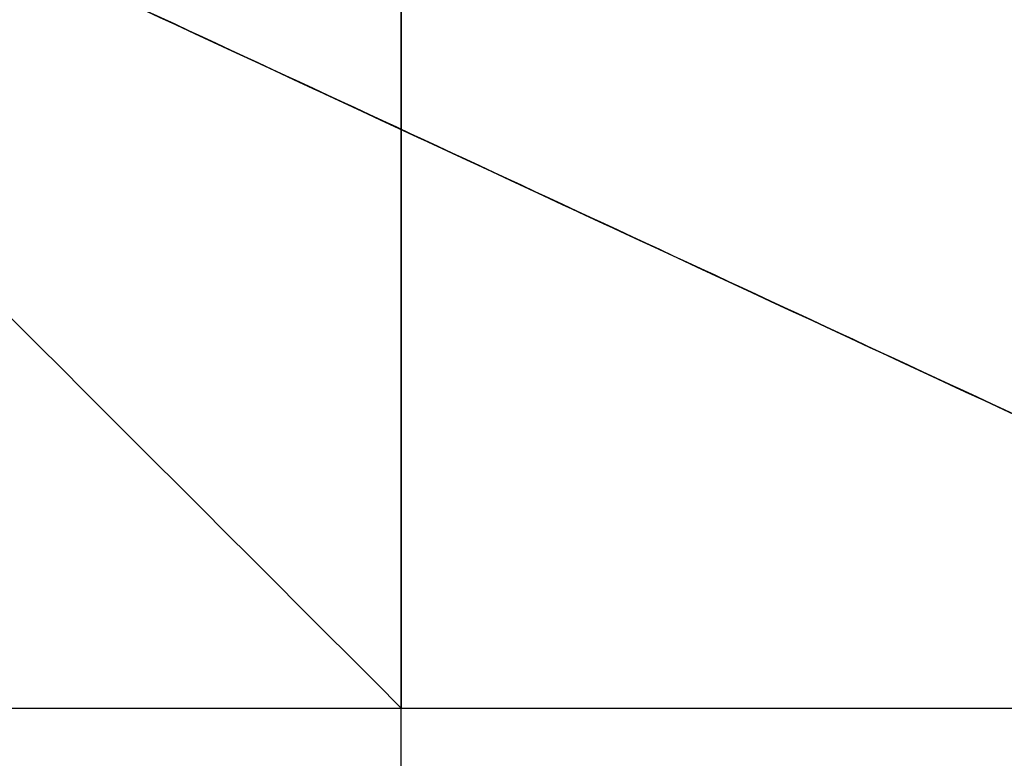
# Model space of a CAD drawing. Header units: millimetres. Extents: x -5.2 to 52, y -94.6 to -40.1.
# Tile 178 of 256: x 1.4095 to 1.48, y -45.3518 to -45.2989. Entities that reach past the tile are written whole.
import ezdxf

# ---------------------------------------------------------------- set-up
doc = ezdxf.new("R2010")
doc.units = ezdxf.units.MM
doc.header["$MEASUREMENT"] = 0
for name, color, linetype, true_color in [('METALLO', 7, 'Continuous', 0x000000), ('PLASTICA', 7, 'Continuous', 0x000000), ('RUOTE', 7, 'Continuous', 0x000000)]:
    doc.layers.add(name, color=color, linetype=linetype, true_color=true_color)

msp = doc.modelspace()

# ---------------------------------------------------------------- linework, layer by layer
at = {"layer": 'METALLO'}
for points, weights, degree, knots in [([(1.443884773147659, -41.92393597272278, -58.11557171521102), (1.442172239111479, -41.92761863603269, -57.90585833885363), (1.412059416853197, -41.9923737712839, -57.60031997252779), (1.296032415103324, -42.2418802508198, -57.31453515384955), (1.222117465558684, -42.400828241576, -57.25981060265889), (1.18937005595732, -42.47124884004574, -57.26046359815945), (1.102223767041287, -42.6586497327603, -57.26093467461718), (0.9123568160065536, -43.06694292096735, -57.42924684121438), (0.7858178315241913, -43.33905455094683, -57.79358472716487), (0.7384933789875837, -43.44082187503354, -58.02671596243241), (0.4197369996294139, -44.12628112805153, -59.61023523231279), (0.1024624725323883, -44.80855378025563, -61.19553838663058), (-0.2129192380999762, -45.48675608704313, -62.78288241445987)], [0.8535533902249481, 0.8535533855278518, 0.853553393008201, 0.853553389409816, 0.8535533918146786, 0.8535533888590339, 0.8535533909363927, 0.8535533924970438, 0.8535533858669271, 0.8535533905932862, 0.8535533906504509, 0.853553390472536, 0.8535533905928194], 3, [0.01481230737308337, 0.01481230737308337, 0.01481230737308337, 0.01481230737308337, 0.6116930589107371, 0.8632503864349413, 1.056131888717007, 1.056131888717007, 1.056131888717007, 1.619785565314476, 2.360381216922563, 2.360381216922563, 2.360381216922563, 7.624279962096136, 7.624279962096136, 7.624279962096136, 7.624279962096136]), ([(1.520386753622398, -41.92711937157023, -58.11510959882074), (1.515695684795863, -41.93720712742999, -57.23120783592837), (1.253472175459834, -42.50109711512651, -57.23120583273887), (0.9490031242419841, -43.15583264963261, -57.23120350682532), (0.7914525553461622, -43.49463212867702, -58.01412593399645), (0.2957603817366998, -44.56057718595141, -60.47738914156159), (-0.1599733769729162, -45.54059497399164, -62.77039484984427)], [0.992712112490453, 0.7107972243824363, 1, 0.7071067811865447, 0.7588245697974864, 0.9856350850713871, 0.9991443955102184], 2, [0.01330697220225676, 0.01330697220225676, 0.01330697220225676, 1.192472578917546, 1.192472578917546, 2.386685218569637, 2.386685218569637, 7.623954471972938, 7.623954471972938, 7.623954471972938]), ([(1.80272121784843, -42.05837470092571, -58.11507932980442), (1.798031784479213, -42.06845893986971, -57.23117427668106), (1.535807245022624, -42.63235114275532, -57.23117427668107), (1.231337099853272, -43.28708902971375, -57.23117427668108), (1.073784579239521, -43.62589270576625, -58.01410085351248), (0.5780862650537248, -44.69185096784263, -60.47737711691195), (0.122346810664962, -45.67188100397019, -62.77039493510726)], [0.9927122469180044, 0.7107971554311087, 1, 0.7071067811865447, 0.7588245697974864, 0.9856350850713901, 0.9991443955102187], 2, [18.43396398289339, 18.43396398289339, 18.43396398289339, 19.82986823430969, 19.82986823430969, 21.2435849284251, 21.2435849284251, 27.44349835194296, 27.44349835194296, 27.44349835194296]), ([(2.08502697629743, -42.1896917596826, -58.11510959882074), (2.080335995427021, -42.19977932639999, -57.23120783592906), (1.818112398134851, -42.76366950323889, -57.23120583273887), (1.513643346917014, -43.41840503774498, -57.2312035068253), (1.356092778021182, -43.75720451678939, -58.01412593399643), (0.8604006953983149, -44.82314937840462, -60.4773886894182), (0.4046668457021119, -45.80316736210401, -62.77039484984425)], [0.9927122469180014, 0.7107971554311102, 1, 0.7071067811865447, 0.7588245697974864, 0.985635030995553, 0.9991443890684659], 2, [0.01330697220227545, 0.01330697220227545, 0.01330697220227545, 1.192473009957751, 1.192473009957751, 2.38668580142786, 2.38668580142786, 7.623954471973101, 7.623954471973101, 7.623954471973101]), ([(2.136759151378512, -42.24614057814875, -58.11557171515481), (2.135046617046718, -42.24982324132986, -57.90585833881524), (2.104933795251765, -42.3145783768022, -57.60031997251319), (1.988906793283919, -42.56408485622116, -57.31453515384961), (1.914991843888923, -42.72303284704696, -57.25981060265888), (1.882244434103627, -42.79345344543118, -57.26046359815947), (1.795098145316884, -42.98085433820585, -57.26093467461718), (1.605231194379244, -43.3891475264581, -57.42924684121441), (1.478692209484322, -43.66125915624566, -57.79358472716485), (1.431367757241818, -43.76302648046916, -58.02671596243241), (1.11261137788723, -44.44848573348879, -59.61023523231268), (0.7953368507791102, -45.13075838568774, -61.19553838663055), (0.479955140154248, -45.80896069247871, -62.78288241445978)], [0.853553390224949, 0.8535533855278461, 0.8535533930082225, 0.8535533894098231, 0.8535533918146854, 0.8535533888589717, 0.8535533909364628, 0.8535533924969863, 0.8535533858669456, 0.8535533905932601, 0.8535533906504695, 0.8535533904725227, 0.8535533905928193], 3, [0.01481230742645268, 0.01481230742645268, 0.01481230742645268, 0.01481230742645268, 0.6116930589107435, 0.8632503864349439, 1.056131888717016, 1.056131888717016, 1.056131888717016, 1.61978556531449, 2.360381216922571, 2.360381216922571, 2.360381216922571, 7.624279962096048, 7.624279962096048, 7.624279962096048, 7.624279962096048])]:
    msp.add_rational_spline(points, weights, degree=degree, knots=knots, dxfattribs=at)
msp.add_open_spline([(2.133525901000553, -42.32255460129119, -58.11651985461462), (2.132096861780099, -42.32562762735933, -57.91880315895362), (2.111402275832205, -42.37012962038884, -57.71554206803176), (2.063018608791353, -42.47417469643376, -57.5525671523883), (2.042630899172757, -42.51801678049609, -57.48389345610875), (2.01732678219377, -42.57243119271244, -57.42237287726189), (1.986472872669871, -42.63877997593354, -57.38143919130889), (1.962815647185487, -42.68965288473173, -57.35005330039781), (1.935895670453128, -42.74754207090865, -57.33077054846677), (1.908806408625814, -42.80579529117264, -57.33111448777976), (1.828969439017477, -42.97747810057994, -57.33132914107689), (1.752056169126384, -43.14287373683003, -57.39880214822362), (1.685754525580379, -43.28544994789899, -57.50202514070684), (1.598639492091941, -43.47278363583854, -57.63765186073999), (1.529844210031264, -43.62072221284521, -57.83499681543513), (1.484837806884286, -43.71750477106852, -58.05712307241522), (1.166093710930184, -44.40293766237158, -59.64059247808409), (0.8488485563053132, -45.0851472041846, -61.22575990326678), (0.5334837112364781, -45.76331329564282, -62.81303085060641)], degree=3, knots=[0.01470270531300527, 0.01470270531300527, 0.01470270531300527, 0.01470270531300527, 0.6116930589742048, 0.6116930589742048, 0.6116930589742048, 0.8632503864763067, 0.8632503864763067, 0.8632503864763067, 1.056131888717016, 1.056131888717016, 1.056131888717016, 1.619785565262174, 1.619785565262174, 1.619785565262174, 2.360381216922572, 2.360381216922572, 2.360381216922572, 7.624279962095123, 7.624279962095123, 7.624279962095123, 7.624279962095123], dxfattribs=at)
at = {"layer": 'PLASTICA'}
for p, q in [((1.436819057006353, -45.3481777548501, -18.6), (1.550379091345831, -45.3481777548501, -18.60000000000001)), ((1.436819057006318, -46.92136246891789, -18.60000000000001), (1.436819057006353, -45.3481777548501, -18.6)), ((1.436819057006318, -45.34817775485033, -22.60000000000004), (1.550379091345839, -45.34817775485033, -22.59999999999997)), ((1.436819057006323, -46.92136246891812, -22.60000000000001), (1.436819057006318, -45.34817775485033, -22.60000000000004)), ((1.436819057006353, -45.3481777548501, -33.60000000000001), (1.550379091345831, -45.3481777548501, -33.60000000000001)), ((1.436819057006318, -46.92136246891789, -33.60000000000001), (1.436819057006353, -45.3481777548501, -33.60000000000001)), ((1.436819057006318, -45.34817775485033, -37.60000000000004), (1.550379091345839, -45.34817775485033, -37.59999999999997)), ((1.436819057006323, -46.92136246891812, -37.60000000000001), (1.436819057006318, -45.34817775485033, -37.60000000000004)), ((1.436819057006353, -45.3481777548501, -48.6), (1.550379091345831, -45.3481777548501, -48.60000000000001)), ((1.436819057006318, -46.92136246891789, -48.60000000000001), (1.436819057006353, -45.3481777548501, -48.6)), ((1.436819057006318, -45.34817775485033, -52.60000000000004), (1.550379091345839, -45.34817775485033, -52.59999999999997)), ((1.436819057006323, -46.92136246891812, -52.60000000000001), (1.436819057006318, -45.34817775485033, -52.60000000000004))]:
    msp.add_line(p, q, dxfattribs=at)
at = {"layer": 'PLASTICA', "extrusion": (0.5039115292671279, -0.503911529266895, 0.701531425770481)}
for centre, start, end in [((-31.05001950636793, -36.53439486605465, 10.45686162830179), 54.93041479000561, 125.0695852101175), ((-31.05001950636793, -47.22397264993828, -0.06610975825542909), 54.93041479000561, 125.0695852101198), ((-31.05001950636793, -57.91355043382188, -10.58908114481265), 54.93041479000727, 125.0695852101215)]:
    msp.add_arc(centre, 0.1000000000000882, start, end, dxfattribs=at)
at = {"layer": 'PLASTICA', "extrusion": (0, 0.7071067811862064, 0.7071067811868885)}
for centre, radius, start, end in [((-1.43681905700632, 16.15610142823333, -47.97590658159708), 0.1000000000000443, 270.0000000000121, 359.9999999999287), ((-1.43681905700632, 5.549499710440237, -58.58250829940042), 0.1000000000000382, 270.0000000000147, 359.9999999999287), ((-1.43681905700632, -5.057102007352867, -69.18911001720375), 0.1000000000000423, 270.000000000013, 359.9999999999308)]:
    msp.add_arc(centre, radius, start, end, dxfattribs=at)
at = {"layer": 'PLASTICA', "extrusion": (0.7071067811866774, 0.7071067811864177, 0)}
for centre, start in [((-33.08198850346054, -18.7, -31.0500195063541), 2.646221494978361e-11), ((-33.08198850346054, -33.7, -31.0500195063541), 2.442665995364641e-11), ((-33.08198850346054, -48.7, -31.0500195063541), 2.442665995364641e-11)]:
    msp.add_arc(centre, 0.0999999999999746, start, 89.9999999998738, dxfattribs=at)
at = {"layer": 'PLASTICA'}
for points, weights in [([(1.336819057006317, -45.34817775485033, -18.69999999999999), (1.336819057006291, -45.24817775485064, -18.6999999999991), (1.436819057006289, -45.24817775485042, -18.7)], [1, 0.7071067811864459, 1]), ([(1.436819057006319, -45.24817775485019, -22.49999999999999), (1.336819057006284, -45.24817775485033, -22.4999999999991), (1.336819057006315, -45.34817775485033, -22.50000000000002)], [1, 0.7071067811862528, 1]), ([(1.336819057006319, -45.34817775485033, -20.60999999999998), (1.336819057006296, -45.24817775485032, -20.60999999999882), (1.436819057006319, -45.24817775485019, -20.60999999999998)], [1, 0.7071067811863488, 1]), ([(1.336819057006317, -45.34817775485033, -33.69999999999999), (1.336819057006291, -45.24817775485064, -33.69999999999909), (1.436819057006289, -45.24817775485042, -33.7)], [1, 0.7071067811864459, 1]), ([(1.436819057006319, -45.24817775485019, -37.49999999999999), (1.336819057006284, -45.24817775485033, -37.4999999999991), (1.336819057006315, -45.34817775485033, -37.50000000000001)], [1, 0.7071067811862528, 1]), ([(1.336819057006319, -45.34817775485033, -35.60999999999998), (1.336819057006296, -45.24817775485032, -35.60999999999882), (1.436819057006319, -45.24817775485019, -35.60999999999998)], [1, 0.7071067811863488, 1]), ([(1.336819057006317, -45.34817775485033, -48.69999999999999), (1.336819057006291, -45.24817775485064, -48.6999999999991), (1.436819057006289, -45.24817775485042, -48.7)], [1, 0.7071067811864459, 1]), ([(1.436819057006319, -45.24817775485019, -52.49999999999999), (1.336819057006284, -45.24817775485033, -52.4999999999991), (1.336819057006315, -45.34817775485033, -52.50000000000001)], [1, 0.7071067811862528, 1]), ([(1.336819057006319, -45.34817775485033, -50.60999999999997), (1.336819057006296, -45.24817775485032, -50.60999999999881), (1.436819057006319, -45.24817775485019, -50.60999999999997)], [1, 0.7071067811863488, 1]), ([(1.436819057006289, -45.24817775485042, -18.7), (1.436819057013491, -45.24817775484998, -18.60000000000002), (1.436819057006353, -45.3481777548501, -18.6)], [1, 0.707106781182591, 1]), ([(1.436819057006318, -45.34817775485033, -22.60000000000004), (1.436819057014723, -45.24817775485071, -22.59999999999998), (1.436819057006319, -45.24817775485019, -22.49999999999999)], [1, 0.7071067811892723, 1]), ([(1.436819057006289, -45.24817775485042, -33.7), (1.436819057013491, -45.24817775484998, -33.60000000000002), (1.436819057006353, -45.3481777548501, -33.60000000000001)], [1, 0.707106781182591, 1]), ([(1.436819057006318, -45.34817775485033, -37.60000000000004), (1.436819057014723, -45.24817775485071, -37.59999999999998), (1.436819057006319, -45.24817775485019, -37.49999999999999)], [1, 0.7071067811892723, 1]), ([(1.436819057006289, -45.24817775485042, -48.7), (1.436819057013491, -45.24817775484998, -48.60000000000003), (1.436819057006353, -45.3481777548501, -48.6)], [1, 0.707106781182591, 1]), ([(1.436819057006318, -45.34817775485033, -52.60000000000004), (1.436819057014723, -45.24817775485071, -52.59999999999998), (1.436819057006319, -45.24817775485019, -52.49999999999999)], [1, 0.7071067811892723, 1]), ([(1.336819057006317, -45.34817775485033, -18.69999999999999), (1.336819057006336, -45.34817775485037, -18.6), (1.436819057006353, -45.3481777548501, -18.6)], [1, 0.7071067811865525, 1]), ([(1.336819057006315, -45.34817775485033, -22.50000000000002), (1.336819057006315, -45.3481777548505, -22.60000000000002), (1.436819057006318, -45.34817775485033, -22.60000000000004)], [1, 0.7071067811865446, 1]), ([(1.336819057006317, -45.34817775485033, -33.69999999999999), (1.336819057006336, -45.34817775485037, -33.59999999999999), (1.436819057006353, -45.3481777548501, -33.60000000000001)], [1, 0.7071067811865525, 1]), ([(1.336819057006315, -45.34817775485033, -37.50000000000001), (1.336819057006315, -45.3481777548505, -37.60000000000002), (1.436819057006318, -45.34817775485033, -37.60000000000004)], [1, 0.7071067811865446, 1]), ([(1.336819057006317, -45.34817775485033, -48.69999999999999), (1.336819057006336, -45.34817775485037, -48.59999999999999), (1.436819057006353, -45.3481777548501, -48.6)], [1, 0.7071067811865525, 1]), ([(1.336819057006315, -45.34817775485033, -52.50000000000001), (1.336819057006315, -45.3481777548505, -52.60000000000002), (1.436819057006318, -45.34817775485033, -52.60000000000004)], [1, 0.7071067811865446, 1])]:
    msp.add_rational_spline(points, weights, degree=2, dxfattribs=at)
for points in [[(1.436819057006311, -47.02136246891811, -33.5), (1.436819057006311, -46.13477011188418, -33.5), (1.436819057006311, -45.24817775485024, -33.5)], [(1.436819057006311, -47.02136246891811, -18.5), (1.436819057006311, -46.13477011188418, -18.5), (1.436819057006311, -45.24817775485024, -18.5)], [(1.436819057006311, -47.02136246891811, -48.5), (1.436819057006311, -46.13477011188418, -48.5), (1.436819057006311, -45.24817775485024, -48.5)]]:
    msp.add_open_spline(points, degree=2, dxfattribs=at)
at = {"layer": 'RUOTE'}
for points, weights, degree, knots in [([(3.313009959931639, -40.43044422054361, -63.59326276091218), (3.313110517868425, -40.43022797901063, -64.24820263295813), (3.203365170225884, -40.66622628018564, -65.61283474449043), (2.713158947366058, -41.72037425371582, -67.3833852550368), (1.966547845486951, -43.32589973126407, -68.5460660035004), (1.11499010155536, -45.15710429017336, -68.93095109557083), (0.2634015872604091, -46.98837501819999, -68.54606405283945), (-0.483163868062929, -48.59380233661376, -67.38339022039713), (-0.9734523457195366, -49.6481271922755, -65.6128240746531), (-1.135711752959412, -49.99705263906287, -63.593255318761), (-0.9734420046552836, -49.64810495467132, -61.57372059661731), (-0.4831642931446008, -48.59380325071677, -59.80309981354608), (0.2634011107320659, -46.98837604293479, -58.64048323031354), (1.11499043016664, -45.15710358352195, -58.25556277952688), (1.966547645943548, -43.32590016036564, -58.64046626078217), (2.713159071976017, -41.7203739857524, -59.80313609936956), (3.203365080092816, -40.66622647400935, -61.57369378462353), (3.313110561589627, -40.4302278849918, -62.93832143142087), (3.31300995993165, -40.43044422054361, -63.5932627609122)], [0.85355339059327, 0.8535533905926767, 0.8535533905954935, 0.8535533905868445, 0.8535533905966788, 0.853553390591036, 0.8535533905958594, 0.8535533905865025, 0.853553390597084, 0.853553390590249, 0.8535533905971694, 0.853553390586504, 0.8535533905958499, 0.8535533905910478, 0.853553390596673, 0.8535533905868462, 0.8535533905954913, 0.8535533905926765, 0.8535533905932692], 3, [0, 0, 0, 0, 1.765039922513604, 3.677472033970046, 5.589904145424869, 7.354944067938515, 9.119983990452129, 11.03241610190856, 12.94484821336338, 14.70988813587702, 16.47492805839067, 18.38736016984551, 20.29979228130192, 22.06483220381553, 23.82987212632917, 25.74230423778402, 27.65473634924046, 29.41977627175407, 29.41977627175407, 29.41977627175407, 29.41977627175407]), ([(3.886514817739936, -40.45487881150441, -63.5932627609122), (3.886514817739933, -40.45487881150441, -69.02568387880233), (1.595861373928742, -45.38073975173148, -69.02568387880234), (-0.6947920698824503, -50.30660069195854, -69.02568387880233), (-0.6947920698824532, -50.30660069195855, -63.5932627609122), (-0.6947920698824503, -50.30660069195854, -58.16084164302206), (1.595861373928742, -45.38073975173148, -58.16084164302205), (3.886514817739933, -40.45487881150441, -58.16084164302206), (3.886514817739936, -40.45487881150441, -63.5932627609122)], [1, 0.7071067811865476, 1, 0.7071067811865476, 1, 0.7071067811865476, 1, 0.7071067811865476, 1], 2, [0, 0, 0, 7.354944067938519, 7.354944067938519, 14.70988813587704, 14.70988813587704, 22.06483220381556, 22.06483220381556, 29.41977627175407, 29.41977627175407, 29.41977627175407]), ([(3.909183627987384, -40.46542039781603, -63.5932627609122), (3.909183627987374, -40.46542039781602, -69.02568387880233), (1.61853018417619, -45.39128133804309, -69.02568387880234), (-0.6721232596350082, -50.31714227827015, -69.02568387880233), (-0.6721232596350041, -50.31714227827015, -63.5932627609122), (-0.6721232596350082, -50.31714227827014, -58.16084164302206), (1.61853018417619, -45.39128133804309, -58.16084164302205), (3.909183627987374, -40.46542039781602, -58.16084164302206), (3.909183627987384, -40.46542039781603, -63.5932627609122)], [1, 0.7071067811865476, 1, 0.7071067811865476, 1, 0.7071067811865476, 1, 0.7071067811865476, 1], 2, [-34.13290855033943, -34.13290855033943, -34.13290855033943, -25.59968141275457, -25.59968141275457, -17.06645427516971, -17.06645427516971, -8.533227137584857, -8.533227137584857, 0, 0, 0]), ([(3.931852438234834, -40.47596198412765, -63.5932627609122), (3.931852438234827, -40.47596198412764, -69.02568387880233), (1.64119899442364, -45.40182292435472, -69.02568387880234), (-0.6494544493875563, -50.32768386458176, -69.02568387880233), (-0.6494544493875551, -50.32768386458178, -63.5932627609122), (-0.6494544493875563, -50.32768386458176, -58.16084164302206), (1.64119899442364, -45.40182292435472, -58.16084164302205), (3.931852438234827, -40.47596198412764, -58.16084164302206), (3.931852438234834, -40.47596198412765, -63.5932627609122)], [1, 0.7071067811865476, 1, 0.7071067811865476, 1, 0.7071067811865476, 1, 0.7071067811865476, 1], 2, [0, 0, 0, 7.354944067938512, 7.354944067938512, 14.70988813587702, 14.70988813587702, 22.06483220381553, 22.06483220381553, 29.41977627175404, 29.41977627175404, 29.41977627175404]), ([(4.320103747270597, -40.89876902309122, -63.5932627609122), (4.320204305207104, -40.89855278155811, -64.24820263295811), (4.210458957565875, -41.13455108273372, -65.6128347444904), (3.720252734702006, -42.18869905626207, -67.38338525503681), (2.973641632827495, -43.7942245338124, -68.54606600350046), (2.122083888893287, -45.62542909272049, -68.93095109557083), (1.270495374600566, -47.45669982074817, -68.54606405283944), (0.5239299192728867, -49.06212713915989, -67.38339022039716), (0.03364144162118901, -50.11645199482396, -65.61282407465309), (-0.1286179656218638, -50.46537744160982, -63.59325531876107), (0.03365178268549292, -50.11642975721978, -61.5737205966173), (0.5239294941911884, -49.06212805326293, -59.80309981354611), (1.270494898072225, -47.45670084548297, -58.64048323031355), (2.122084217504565, -45.6254283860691, -58.25556277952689), (2.973641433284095, -43.79422496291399, -58.64046626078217), (3.720252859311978, -42.18869878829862, -59.80313609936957), (4.210458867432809, -41.13455127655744, -61.57369378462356), (4.320204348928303, -40.89855268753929, -62.93832143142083), (4.3201037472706, -40.89876902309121, -63.59326276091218)], [0.8535533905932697, 0.853553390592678, 0.8535533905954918, 0.853553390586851, 0.853553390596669, 0.8535533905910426, 0.8535533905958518, 0.8535533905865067, 0.8535533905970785, 0.8535533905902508, 0.8535533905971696, 0.8535533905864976, 0.8535533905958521, 0.8535533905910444, 0.8535533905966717, 0.8535533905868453, 0.8535533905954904, 0.8535533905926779, 0.85355339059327], 3, [0, 0, 0, 0, 1.765039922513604, 3.677472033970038, 5.589904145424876, 7.35494406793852, 9.119983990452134, 11.03241610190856, 12.94484821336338, 14.70988813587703, 16.47492805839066, 18.3873601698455, 20.29979228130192, 22.06483220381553, 23.82987212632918, 25.74230423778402, 27.65473634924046, 29.41977627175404, 29.41977627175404, 29.41977627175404, 29.41977627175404]), ([(2.784787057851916, -41.04538363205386, -63.5932627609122), (2.784787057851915, -41.04538363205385, -59.16084164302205), (0.9157970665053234, -45.06449216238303, -59.16084164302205), (-0.9531929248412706, -49.0836006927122, -59.16084164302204), (-0.9531929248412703, -49.08360069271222, -63.5932627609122), (-0.953192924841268, -49.0836006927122, -68.02568387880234), (0.9157970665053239, -45.06449216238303, -68.02568387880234), (2.784787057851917, -41.04538363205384, -68.02568387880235), (2.784787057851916, -41.04538363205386, -63.5932627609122)], [1, 0.7071067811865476, 1, 0.7071067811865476, 1, 0.7071067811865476, 1, 0.7071067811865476, 1], 2, [-27.53486830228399, -27.53486830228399, -27.53486830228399, -20.65115122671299, -20.65115122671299, -13.76743415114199, -13.76743415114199, -6.883717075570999, -6.883717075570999, 0, 0, 0]), ([(2.791891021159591, -41.06483783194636, -63.5932627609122), (2.791976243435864, -41.06465456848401, -64.14832050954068), (2.698967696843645, -41.26466176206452, -65.30483832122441), (2.283520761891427, -42.15804606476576, -66.80536962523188), (1.650772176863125, -43.51871960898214, -67.7907348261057), (0.9290819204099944, -45.07065486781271, -68.11692271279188), (0.2073655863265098, -46.62264620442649, -67.79073317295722), (-0.4253443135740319, -47.9832365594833, -66.80537383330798), (-0.8408609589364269, -48.87677076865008, -65.30482927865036), (-0.9783748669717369, -49.17248306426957, -63.59325645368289), (-0.8408521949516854, -48.87675192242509, -61.88171247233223), (-0.4253446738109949, -47.98323733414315, -60.38112161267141), (0.2073651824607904, -46.62264707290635, -59.39581079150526), (0.9290821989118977, -45.07065426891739, -59.06959293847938), (1.650772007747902, -43.51871997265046, -59.39579640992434), (2.283520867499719, -42.15804583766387, -60.38115236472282), (2.698967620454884, -41.26466192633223, -61.88168974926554), (2.791976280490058, -41.06465448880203, -63.03820377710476), (2.791891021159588, -41.06483783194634, -63.5932627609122)], [0.8535533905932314, 0.8535533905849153, 0.8535533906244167, 0.8535533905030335, 0.8535533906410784, 0.8535533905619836, 0.8535533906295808, 0.853553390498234, 0.853553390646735, 0.8535533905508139, 0.8535533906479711, 0.85355339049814, 0.8535533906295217, 0.853553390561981, 0.853553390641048, 0.8535533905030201, 0.8535533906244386, 0.8535533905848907, 0.8535533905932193], 3, [0, 0, 0, 0, 1.651954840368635, 3.441858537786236, 5.231762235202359, 6.883717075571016, 8.535671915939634, 10.32557561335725, 12.11547931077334, 13.767434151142, 15.41938899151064, 17.20929268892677, 18.99919638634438, 20.651151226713, 22.30310606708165, 24.09300976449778, 25.88291346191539, 27.53486830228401, 27.53486830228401, 27.53486830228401, 27.53486830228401]), ([(2.830124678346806, -41.06646680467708, -63.5932627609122), (2.8301246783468, -41.06646680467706, -68.02568387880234), (0.961134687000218, -45.08557533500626, -68.02568387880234), (-0.9078553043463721, -49.10468386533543, -68.02568387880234), (-0.90785530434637, -49.10468386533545, -63.5932627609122), (-0.9078553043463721, -49.10468386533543, -59.16084164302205), (0.961134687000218, -45.08557533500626, -59.16084164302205), (2.8301246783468, -41.06646680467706, -59.16084164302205), (2.830124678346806, -41.06646680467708, -63.5932627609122)], [1, 0.7071067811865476, 1, 0.7071067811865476, 1, 0.7071067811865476, 1, 0.7071067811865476, 1], 2, [0, 0, 0, 6.883717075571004, 6.883717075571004, 13.76743415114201, 13.76743415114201, 20.65115122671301, 20.65115122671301, 27.53486830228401, 27.53486830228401, 27.53486830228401]), ([(2.677742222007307, -41.31030539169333, -63.59326276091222), (2.677822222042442, -41.31013335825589, -63.07221761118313), (2.590513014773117, -41.49788459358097, -61.98656842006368), (2.200523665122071, -42.3365244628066, -60.57798605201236), (1.606548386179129, -43.61381921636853, -59.65300165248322), (0.9290815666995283, -45.07065562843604, -59.34680177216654), (0.2515902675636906, -46.527544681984, -59.65300320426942), (-0.3423486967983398, -47.80476134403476, -60.57798210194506), (-0.7324034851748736, -48.64354193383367, -61.98657690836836), (-0.8614908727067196, -48.9211336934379, -63.59326868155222), (-0.7323952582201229, -48.64352424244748, -65.19993337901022), (-0.3423490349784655, -47.80476207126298, -66.60857165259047), (0.2515898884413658, -46.52754549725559, -67.53350500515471), (0.9290818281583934, -45.07065506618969, -67.83973301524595), (1.606548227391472, -43.61381955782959, -67.53351850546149), (2.200523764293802, -42.33652424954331, -66.60854278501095), (2.590512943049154, -41.49788474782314, -65.19995470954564), (2.677822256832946, -41.31013328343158, -64.11430906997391), (2.677742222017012, -41.31030539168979, -63.59326276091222)], [0.853553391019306, 0.8535533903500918, 0.8535533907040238, 0.8535533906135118, 0.8535533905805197, 0.8535533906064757, 0.8535533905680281, 0.8535533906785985, 0.8535533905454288, 0.8535533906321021, 0.8535533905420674, 0.8535533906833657, 0.8535533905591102, 0.8535533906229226, 0.853553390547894, 0.8535533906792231, 0.8535533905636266, 0.8535533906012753, 0.8535533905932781], 3, [0, 0, 0, 0, 1.576564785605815, 3.284782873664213, 4.993000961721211, 6.569565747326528, 8.146130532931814, 9.85434862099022, 11.56256670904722, 13.13913149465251, 14.7156962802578, 16.4239143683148, 18.13213245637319, 19.70869724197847, 21.2852620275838, 22.99348011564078, 24.70169820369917, 26.27826298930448, 26.27826298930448, 26.27826298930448, 26.27826298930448]), ([(2.70362564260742, -41.33849252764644, -63.5932627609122), (2.703625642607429, -41.33849252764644, -59.46084164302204), (0.961134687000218, -45.08557533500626, -59.46084164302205), (-0.7813562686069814, -48.83265814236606, -59.46084164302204), (-0.7813562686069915, -48.83265814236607, -63.5932627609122), (-0.7813562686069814, -48.83265814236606, -67.72568387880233), (0.961134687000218, -45.08557533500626, -67.72568387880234), (2.703625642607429, -41.33849252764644, -67.72568387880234), (2.70362564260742, -41.33849252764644, -63.5932627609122)], [1, 0.7071067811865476, 1, 0.7071067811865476, 1, 0.7071067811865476, 1, 0.7071067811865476, 1], 2, [0, 0, 0, 6.569565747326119, 6.569565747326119, 13.13913149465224, 13.13913149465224, 19.70869724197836, 19.70869724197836, 26.27826298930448, 26.27826298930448, 26.27826298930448]), ([(3.510188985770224, -41.38271439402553, -63.5932627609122), (3.510188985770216, -41.38271439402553, -68.02568387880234), (1.641198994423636, -45.40182292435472, -68.02568387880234), (-0.2277909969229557, -49.42093145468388, -68.02568387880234), (-0.2277909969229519, -49.4209314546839, -63.5932627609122), (-0.2277909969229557, -49.42093145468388, -59.16084164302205), (1.641198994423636, -45.40182292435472, -59.16084164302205), (3.510188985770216, -41.38271439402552, -59.16084164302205), (3.510188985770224, -41.38271439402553, -63.5932627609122)], [1, 0.7071067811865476, 1, 0.7071067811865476, 1, 0.7071067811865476, 1, 0.7071067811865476, 1], 2, [-34.13290855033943, -34.13290855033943, -34.13290855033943, -25.59968141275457, -25.59968141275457, -17.06645427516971, -17.06645427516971, -8.533227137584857, -8.533227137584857, 0, 0, 0]), ([(3.111664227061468, -41.52824108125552, -63.5932627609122), (3.111664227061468, -41.52824108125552, -59.46084164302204), (1.369173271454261, -45.27532388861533, -59.46084164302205), (-0.3733176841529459, -49.02240669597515, -59.46084164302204), (-0.3733176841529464, -49.02240669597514, -63.5932627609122), (-0.3733176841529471, -49.02240669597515, -67.72568387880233), (1.36917327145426, -45.27532388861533, -67.72568387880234), (3.111664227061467, -41.52824108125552, -67.72568387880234), (3.111664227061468, -41.52824108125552, -63.5932627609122)], [1, 0.7071067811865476, 1, 0.7071067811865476, 1, 0.7071067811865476, 1, 0.7071067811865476, 1], 2, [-27.84972324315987, -27.84972324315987, -27.84972324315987, -20.8872924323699, -20.8872924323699, -13.92486162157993, -13.92486162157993, -6.962430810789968, -6.962430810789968, 0, 0, 0]), ([(3.383689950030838, -41.6547401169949, -63.5932627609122), (3.383689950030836, -41.65474011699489, -59.46084164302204), (1.641198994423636, -45.40182292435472, -59.46084164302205), (-0.101291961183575, -49.14890573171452, -59.46084164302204), (-0.1012919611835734, -49.14890573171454, -63.5932627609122), (-0.101291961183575, -49.14890573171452, -67.72568387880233), (1.641198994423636, -45.40182292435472, -67.72568387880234), (3.383689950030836, -41.65474011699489, -67.72568387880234), (3.383689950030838, -41.6547401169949, -63.5932627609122)], [1, 0.7071067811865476, 1, 0.7071067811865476, 1, 0.7071067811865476, 1, 0.7071067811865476, 1], 2, [0, 0, 0, 6.962430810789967, 6.962430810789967, 13.92486162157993, 13.92486162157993, 20.8872924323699, 20.8872924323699, 27.84972324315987, 27.84972324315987, 27.84972324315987]), ([(4.19025329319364, -41.698961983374, -63.5932627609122), (4.190253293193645, -41.698961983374, -59.16084164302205), (2.321263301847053, -45.71807051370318, -59.16084164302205), (0.4522733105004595, -49.73717904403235, -59.16084164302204), (0.452273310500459, -49.73717904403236, -63.5932627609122), (0.4522733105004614, -49.73717904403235, -68.02568387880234), (2.321263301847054, -45.71807051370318, -68.02568387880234), (4.190252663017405, -41.69896333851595, -68.02568387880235), (4.19025329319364, -41.69896198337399, -63.5932627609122)], [1, 0.7071067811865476, 1, 0.7071067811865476, 1, 0.7071067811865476, 1, 0.7071068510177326, 0.9999998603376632], 2, [-27.53486830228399, -27.53486830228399, -27.53486830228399, -20.65115081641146, -20.65115081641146, -13.76743333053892, -13.76743333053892, -6.883715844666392, -6.883715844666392, 0, 0, 0]), ([(4.190253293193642, -41.69896198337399, -63.5932627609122), (4.190253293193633, -41.69896198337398, -68.02568387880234), (2.321263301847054, -45.71807051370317, -68.02568387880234), (0.4522733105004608, -49.73717904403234, -68.02568387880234), (0.4522733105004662, -49.73717904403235, -63.5932627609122), (0.4522733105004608, -49.73717904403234, -59.16084164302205), (2.321263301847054, -45.71807051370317, -59.16084164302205), (4.190253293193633, -41.69896198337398, -59.16084164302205), (4.190253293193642, -41.69896198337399, -63.5932627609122)], [1, 0.7071067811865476, 1, 0.7071067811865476, 1, 0.7071067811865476, 1, 0.7071067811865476, 1], 2, [0, 0, 0, 6.883717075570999, 6.883717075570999, 13.76743415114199, 13.76743415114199, 20.65115122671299, 20.65115122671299, 27.53486830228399, 27.53486830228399, 27.53486830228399]), ([(4.216136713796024, -41.7271491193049, -63.5932627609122), (4.216221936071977, -41.72696585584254, -64.1483205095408), (4.123213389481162, -41.92697304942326, -65.30483832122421), (3.707766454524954, -42.82035735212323, -66.805369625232), (3.075017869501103, -44.18103089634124, -67.79073482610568), (2.353327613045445, -45.73296615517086, -68.1169227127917), (1.631611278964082, -47.28495749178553, -67.79073317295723), (0.9989013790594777, -48.64554784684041, -66.80537383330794), (0.5833847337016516, -49.53908205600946, -65.30482927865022), (0.4458708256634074, -49.83479435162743, -63.59325645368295), (0.5833934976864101, -49.53906320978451, -61.88171247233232), (0.9989010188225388, -48.64554862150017, -60.38112161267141), (1.631610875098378, -47.28495836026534, -59.39581079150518), (2.353327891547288, -45.73296555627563, -59.06959293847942), (3.075017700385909, -44.18103126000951, -59.39579640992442), (3.707766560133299, -42.8203571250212, -60.3811523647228), (4.123213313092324, -41.92697321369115, -61.88168974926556), (4.216221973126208, -41.72696577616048, -63.03820377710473), (4.216136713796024, -41.7271491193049, -63.5932627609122)], [0.8535533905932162, 0.8535533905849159, 0.8535533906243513, 0.853553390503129, 0.8535533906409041, 0.8535533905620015, 0.8535533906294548, 0.8535533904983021, 0.8535533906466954, 0.8535533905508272, 0.853553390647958, 0.8535533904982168, 0.8535533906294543, 0.8535533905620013, 0.8535533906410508, 0.8535533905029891, 0.8535533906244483, 0.8535533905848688, 0.8535533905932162], 3, [0, 0, 0, 0, 1.651954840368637, 3.44185853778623, 5.231762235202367, 6.883717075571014, 8.535671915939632, 10.32557561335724, 12.11547931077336, 13.767434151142, 15.41938899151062, 17.20929268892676, 18.99919638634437, 20.651151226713, 22.30310606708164, 24.09300976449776, 25.88291346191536, 27.53486830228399, 27.53486830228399, 27.53486830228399, 27.53486830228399]), ([(3.642001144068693, -41.7748615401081, -63.5932627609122), (3.642001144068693, -41.7748615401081, -59.46084164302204), (1.899510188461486, -45.52194434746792, -59.46084164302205), (0.1570192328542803, -49.26902715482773, -59.46084164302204), (0.1570192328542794, -49.26902715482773, -63.5932627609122), (0.1570192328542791, -49.26902715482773, -67.72568387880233), (1.899510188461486, -45.52194434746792, -67.72568387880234), (3.642001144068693, -41.7748615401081, -67.72568387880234), (3.642001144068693, -41.7748615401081, -63.5932627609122)], [1, 0.7071067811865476, 1, 0.7071067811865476, 1, 0.7071067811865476, 1, 0.7071067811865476, 1], 2, [-27.84972324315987, -27.84972324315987, -27.84972324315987, -20.8872924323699, -20.8872924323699, -13.92486162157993, -13.92486162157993, -6.962430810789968, -6.962430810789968, 0, 0, 0]), ([(4.063754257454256, -41.97098770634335, -63.5932627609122), (4.063754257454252, -41.97098770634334, -59.46084164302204), (2.321263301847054, -45.71807051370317, -59.46084164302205), (0.5787723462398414, -49.46515332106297, -59.46084164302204), (0.5787723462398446, -49.46515332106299, -63.5932627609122), (0.5787723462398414, -49.46515332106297, -67.72568387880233), (2.321263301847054, -45.71807051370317, -67.72568387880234), (4.063754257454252, -41.97098770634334, -67.72568387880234), (4.063754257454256, -41.97098770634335, -63.5932627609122)], [1, 0.7071067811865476, 1, 0.7071067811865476, 1, 0.7071067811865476, 1, 0.7071067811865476, 1], 2, [0, 0, 0, 6.569565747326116, 6.569565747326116, 13.13913149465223, 13.13913149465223, 19.70869724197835, 19.70869724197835, 26.27826298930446, 26.27826298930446, 26.27826298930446]), ([(4.101987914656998, -41.97261667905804, -63.59326276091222), (4.1020679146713, -41.97244464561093, -63.0722176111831), (4.014758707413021, -42.16019588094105, -61.98656842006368), (3.624769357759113, -42.99883575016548, -60.57798605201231), (3.030794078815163, -44.27613050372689, -59.65300165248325), (2.353327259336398, -45.73296691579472, -59.34680177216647), (1.675835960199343, -47.18985596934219, -59.65300320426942), (1.081896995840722, -48.4670726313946, -60.57798210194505), (0.6918422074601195, -49.30585322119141, -61.98657690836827), (0.5627548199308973, -49.58344498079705, -63.59326868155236), (0.6918504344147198, -49.30583552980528, -65.19993337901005), (1.081896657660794, -48.46707335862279, -66.60857165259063), (1.675835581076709, -47.18985678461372, -67.5335050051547), (2.353327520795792, -45.73296635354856, -67.83973301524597), (3.030793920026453, -44.27613084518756, -67.53351850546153), (3.624769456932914, -42.99883553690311, -66.60854278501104), (4.014758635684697, -42.16019603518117, -65.19995470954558), (4.102067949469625, -41.97244457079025, -64.11430906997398), (4.101987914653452, -41.97261667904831, -63.59326276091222)], [0.8535533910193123, 0.8535533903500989, 0.8535533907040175, 0.8535533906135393, 0.8535533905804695, 0.8535533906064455, 0.8535533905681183, 0.8535533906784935, 0.8535533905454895, 0.8535533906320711, 0.8535533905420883, 0.8535533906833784, 0.8535533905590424, 0.8535533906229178, 0.8535533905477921, 0.8535533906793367, 0.8535533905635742, 0.8535533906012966, 0.8535533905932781], 3, [0, 0, 0, 0, 1.576564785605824, 3.284782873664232, 4.993000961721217, 6.569565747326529, 8.146130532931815, 9.854348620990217, 11.56256670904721, 13.1391314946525, 14.71569628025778, 16.4239143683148, 18.13213245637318, 19.70869724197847, 21.28526202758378, 22.99348011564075, 24.70169820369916, 26.27826298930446, 26.27826298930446, 26.27826298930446, 26.27826298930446]), ([(1.243606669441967, -46.96828023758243, -63.59326276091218), (1.243606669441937, -46.96828023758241, -65.18130185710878), (1.913224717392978, -45.52832196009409, -65.18130185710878), (2.582842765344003, -44.08836368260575, -65.18130185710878), (2.582842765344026, -44.08836368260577, -63.59326276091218), (2.582842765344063, -44.08836368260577, -62.00522366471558), (1.913224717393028, -45.52832196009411, -62.00522366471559), (1.243606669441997, -46.96828023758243, -62.00522366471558), (1.243606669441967, -46.96828023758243, -63.59326276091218)], [1, 0.7071067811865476, 1, 0.7071067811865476, 1, 0.7071067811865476, 1, 0.7071067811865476, 1], 2, [0, 0, 0, 3.102109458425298, 3.102109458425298, 6.204218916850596, 6.204218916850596, 9.306328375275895, 9.306328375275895, 12.40843783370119, 12.40843783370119, 12.40843783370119])]:
    msp.add_rational_spline(points, weights, degree=degree, knots=knots, dxfattribs=at)
for points, knots in [([(2.890202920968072, -40.81869552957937, -63.5932627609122), (2.890293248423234, -40.81850128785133, -64.18157096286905), (2.791713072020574, -41.030489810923, -65.40736938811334), (2.35137899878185, -41.97739184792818, -66.99778925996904), (1.68072593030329, -43.4195758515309, -68.04218226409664), (0.9158031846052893, -45.06447900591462, -68.38791027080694), (0.1508527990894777, -46.70944159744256, -68.04218051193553), (-0.5197592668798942, -48.15153742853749, -66.99779372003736), (-0.9601672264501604, -49.09859835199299, -65.40735980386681), (-1.105918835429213, -49.41202514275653, -63.59325607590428), (-0.9601579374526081, -49.09857837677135, -61.77918291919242), (-0.5197596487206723, -48.15153824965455, -60.18869992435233), (0.1508523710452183, -46.70944251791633, -59.1443645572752), (0.9158034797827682, -45.06447837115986, -58.79860478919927), (1.680725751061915, -43.41957623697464, -59.14434931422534), (2.351379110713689, -41.97739160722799, -60.1887325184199), (2.79171299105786, -41.03048998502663, -61.77915883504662), (2.890293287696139, -40.81850120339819, -63.00495324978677), (2.890202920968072, -40.81869552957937, -63.5932627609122)], [0, 0, 0, 0, 1.765039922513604, 3.677472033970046, 5.589904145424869, 7.354944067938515, 9.119983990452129, 11.03241610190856, 12.94484821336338, 14.70988813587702, 16.47492805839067, 18.38736016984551, 20.29979228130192, 22.06483220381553, 23.82987212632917, 25.74230423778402, 27.65473634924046, 29.41977627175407, 29.41977627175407, 29.41977627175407, 29.41977627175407]), ([(2.763703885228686, -41.09072125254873, -63.5932627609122), (2.7637884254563, -41.09053945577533, -64.14387839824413), (2.671524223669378, -41.28894599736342, -65.29114063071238), (2.259402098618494, -42.17518057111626, -66.77966322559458), (1.631717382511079, -43.52496468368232, -67.75714257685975), (0.9158027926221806, -45.06447984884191, -68.08071999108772), (0.1998623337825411, -46.60405064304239, -67.75714093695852), (-0.4277840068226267, -47.95375223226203, -66.77966739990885), (-0.8399752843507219, -48.84013551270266, -65.291131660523), (-0.976388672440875, -49.13348123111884, -63.5932565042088), (-0.8399665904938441, -48.84011681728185, -61.89540996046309), (-0.4277843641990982, -47.9537530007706, -60.40682828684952), (0.1998619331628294, -46.60405150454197, -59.42940287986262), (0.9158030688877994, -45.06447925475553, -59.10579573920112), (1.631717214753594, -43.5249650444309, -59.42938861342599), (2.25940220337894, -42.1751803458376, -60.40685879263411), (2.67152414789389, -41.28894616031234, -61.89538741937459), (2.763788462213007, -41.09053937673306, -63.04264589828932), (2.763703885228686, -41.09072125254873, -63.5932627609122)], [0, 0, 0, 0, 1.651954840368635, 3.441858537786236, 5.231762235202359, 6.883717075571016, 8.535671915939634, 10.32557561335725, 12.11547931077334, 13.767434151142, 15.41938899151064, 17.20929268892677, 18.99919638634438, 20.651151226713, 22.30310606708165, 24.09300976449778, 25.88291346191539, 27.53486830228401, 27.53486830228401, 27.53486830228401, 27.53486830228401]), ([(2.679371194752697, -41.2720717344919, -63.59326276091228), (2.679451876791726, -41.27189823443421, -63.06777549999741), (2.591398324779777, -41.46125012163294, -61.97287072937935), (2.198084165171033, -42.30703971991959, -60.55227965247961), (1.599045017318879, -43.595223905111, -59.61940940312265), (0.9158025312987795, -45.06448041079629, -59.31059905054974), (0.2325353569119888, -46.53379000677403, -59.6194109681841), (-0.3664671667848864, -47.82189543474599, -60.55227566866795), (-0.759847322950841, -48.66782695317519, -61.97287929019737), (-0.8900352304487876, -48.94778529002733, -63.59326873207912), (-0.7598390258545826, -48.66780911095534, -65.21363086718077), (-0.3664675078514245, -47.82189616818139, -66.63427832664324), (0.2325349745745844, -46.533790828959, -67.56709709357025), (0.9158027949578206, -45.06447984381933, -67.87593581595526), (1.599044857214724, -43.59522424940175, -67.56711070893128), (2.19808426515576, -42.30703950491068, -66.6342492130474), (2.591398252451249, -41.46125027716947, -65.21365237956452), (2.679451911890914, -41.27189815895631, -64.11875119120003), (2.679371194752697, -41.2720717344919, -63.59326276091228)], [0, 0, 0, 0, 1.576564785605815, 3.284782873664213, 4.993000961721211, 6.569565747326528, 8.146130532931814, 9.85434862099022, 11.56256670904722, 13.13913149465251, 14.7156962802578, 16.4239143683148, 18.13213245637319, 19.70869724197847, 21.2852620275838, 22.99348011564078, 24.70169820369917, 26.27826298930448, 26.27826298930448, 26.27826298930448, 26.27826298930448]), ([(4.295669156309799, -41.47227388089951, -63.5932627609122), (4.295759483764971, -41.47207963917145, -64.18157096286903), (4.1971793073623, -41.68406816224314, -65.4073693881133), (3.756845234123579, -42.63097019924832, -66.99778925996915), (3.086192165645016, -44.07315420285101, -68.04218226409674), (2.321269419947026, -45.71805735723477, -68.38791027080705), (1.556319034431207, -47.36301994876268, -68.04218051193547), (0.8857069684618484, -48.80511577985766, -66.9977937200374), (0.4452990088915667, -49.75217670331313, -65.40735980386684), (0.299547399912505, -50.06560349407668, -63.59325607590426), (0.4453082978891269, -49.75215672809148, -61.77918291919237), (0.8857065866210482, -48.80511660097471, -60.18869992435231), (1.556318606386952, -47.36302086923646, -59.14436455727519), (2.321269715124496, -45.71805672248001, -58.79860478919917), (3.086191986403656, -44.07315458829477, -59.14434931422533), (3.756845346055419, -42.63096995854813, -60.1887325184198), (4.19717922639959, -41.68406833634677, -61.77915883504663), (4.295759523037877, -41.47207955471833, -63.00495324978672), (4.295669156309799, -41.47227388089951, -63.5932627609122)], [0, 0, 0, 0, 1.765039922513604, 3.677472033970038, 5.589904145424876, 7.35494406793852, 9.119983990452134, 11.03241610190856, 12.94484821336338, 14.70988813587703, 16.47492805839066, 18.3873601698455, 20.29979228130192, 22.06483220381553, 23.82987212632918, 25.74230423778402, 27.65473634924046, 29.41977627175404, 29.41977627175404, 29.41977627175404, 29.41977627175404]), ([(4.214507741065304, -41.7653827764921, -63.5932627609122), (4.214592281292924, -41.7652009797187, -64.14387839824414), (4.122328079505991, -41.96360752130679, -65.29114063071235), (3.710205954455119, -42.84984209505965, -66.77966322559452), (3.082521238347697, -44.19962620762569, -67.75714257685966), (2.366606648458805, -45.73914137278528, -68.08071999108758), (1.650666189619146, -47.27871216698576, -67.75714093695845), (1.023019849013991, -48.6284137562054, -66.77966739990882), (0.6108285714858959, -49.514797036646, -65.29113166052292), (0.4744151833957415, -49.80814275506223, -63.59325650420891), (0.6108372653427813, -49.51477834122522, -61.89540996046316), (1.02301949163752, -48.62841452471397, -60.40682828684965), (1.650665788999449, -47.27871302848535, -59.42940287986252), (2.366606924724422, -45.73914077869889, -59.10579573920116), (3.082521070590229, -44.19962656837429, -59.42938861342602), (3.710206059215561, -42.84984186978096, -60.40685879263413), (4.122328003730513, -41.96360768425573, -61.89538741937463), (4.214592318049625, -41.76520090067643, -63.04264589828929), (4.214507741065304, -41.7653827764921, -63.5932627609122)], [0, 0, 0, 0, 1.651954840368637, 3.44185853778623, 5.231762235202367, 6.883717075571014, 8.535671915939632, 10.32557561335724, 12.11547931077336, 13.767434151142, 15.41938899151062, 17.20929268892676, 18.99919638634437, 20.651151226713, 22.30310606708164, 24.09300976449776, 25.88291346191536, 27.53486830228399, 27.53486830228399, 27.53486830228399, 27.53486830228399]), ([(4.130175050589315, -41.94673325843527, -63.59326276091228), (4.130255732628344, -41.94655975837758, -63.0677754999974), (4.0422021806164, -42.1359116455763, -61.97287072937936), (3.648888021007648, -42.98170124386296, -60.55227965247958), (3.049848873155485, -44.26988542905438, -59.61940940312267), (2.366606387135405, -45.73914193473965, -59.3105990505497), (1.683339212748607, -47.2084515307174, -59.61941096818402), (1.084336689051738, -48.49655695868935, -60.55227566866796), (0.6909565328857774, -49.34248847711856, -61.97287929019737), (0.5607686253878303, -49.62244681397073, -63.59326873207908), (0.6909648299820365, -49.34247063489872, -65.21363086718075), (1.0843363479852, -48.49655769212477, -66.63427832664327), (1.683338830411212, -47.20845235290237, -67.56709709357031), (2.366606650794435, -45.73914136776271, -67.87593581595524), (3.049848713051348, -44.26988577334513, -67.56711070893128), (3.648888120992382, -42.98170102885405, -66.63424921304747), (4.042202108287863, -42.13591180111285, -65.21365237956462), (4.130255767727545, -41.94655968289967, -64.11875119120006), (4.130175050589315, -41.94673325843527, -63.59326276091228)], [0, 0, 0, 0, 1.576564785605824, 3.284782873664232, 4.993000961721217, 6.569565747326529, 8.146130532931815, 9.854348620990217, 11.56256670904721, 13.1391314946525, 14.71569628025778, 16.4239143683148, 18.13213245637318, 19.70869724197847, 21.28526202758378, 22.99348011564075, 24.70169820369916, 26.27826298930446, 26.27826298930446, 26.27826298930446, 26.27826298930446])]:
    msp.add_open_spline(points, degree=3, knots=knots, dxfattribs=at)
for points in [[(0.9157970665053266, -45.06449216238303, -59.16084164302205), (1.618530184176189, -45.3912813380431, -59.16084164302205), (2.321263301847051, -45.71807051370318, -59.16084164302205)], [(0.9157970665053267, -45.06449216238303, -68.02568387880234), (1.618530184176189, -45.39128133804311, -68.02568387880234), (2.321263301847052, -45.71807051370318, -68.02568387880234)], [(0.961134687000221, -45.08557533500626, -68.02568387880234), (1.641198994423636, -45.40182292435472, -68.02568387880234), (2.32126330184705, -45.71807051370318, -68.02568387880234)], [(0.9611346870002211, -45.08557533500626, -59.16084164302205), (1.641198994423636, -45.40182292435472, -59.16084164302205), (2.321263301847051, -45.71807051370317, -59.16084164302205)], [(0.9611346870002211, -45.08557533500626, -59.46084164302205), (1.641198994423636, -45.40182292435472, -59.46084164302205), (2.32126330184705, -45.71807051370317, -59.46084164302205)], [(0.9611346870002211, -45.08557533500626, -67.72568387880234), (1.641198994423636, -45.40182292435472, -67.72568387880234), (2.32126330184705, -45.71807051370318, -67.72568387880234)]]:
    msp.add_open_spline(points, degree=2, dxfattribs=at)
for points, weights in [([(1.595863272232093, -45.38073566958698, -69.02580500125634), (0.915798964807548, -45.06448808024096, -69.02580500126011), (0.915798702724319, -45.06448864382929, -68.27578827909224)], [0.9999999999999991, 0.7071067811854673, 0.9999999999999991]), ([(1.595863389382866, -45.38073541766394, -58.16071713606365), (0.915799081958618, -45.06448782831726, -58.16071713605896), (0.9157988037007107, -45.06448842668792, -58.91073432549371)], [0.9999999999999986, 0.7071067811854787, 0.9999999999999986])]:
    msp.add_rational_spline(points, weights, degree=2, dxfattribs=at)

doc.saveas('drawing.dxf')
